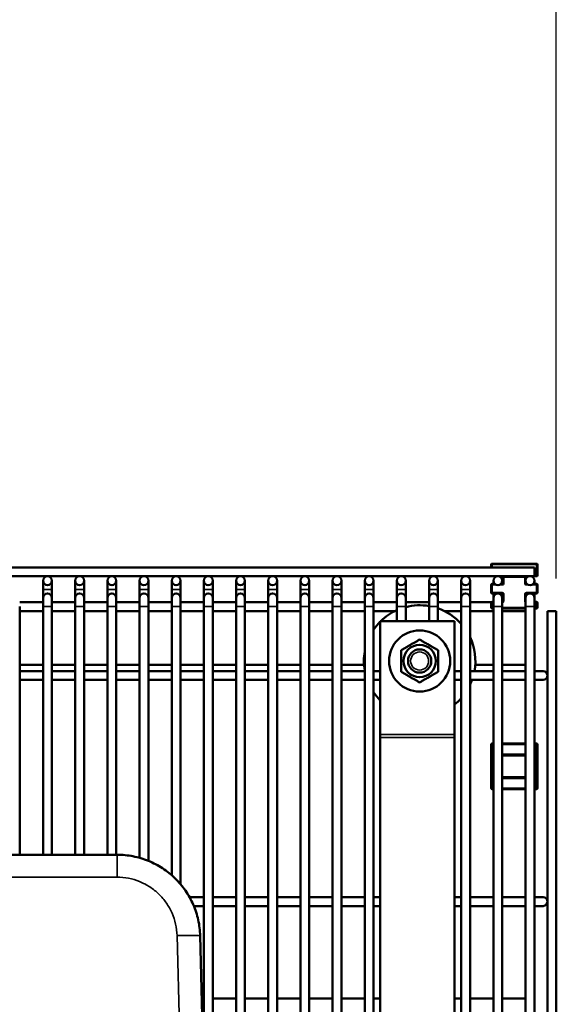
# Model space of a CAD drawing. Header units: inches. Extents: x 1 to 237, y 4 to 150.
# Tile 69 of 166: x 59 to 66, y 121 to 135. Entities that reach past the tile are written whole.
import ezdxf

# ---------------------------------------------------------------- set-up
doc = ezdxf.new("R2010")
doc.units = ezdxf.units.IN
doc.header["$LTSCALE"] = 7
doc.header["$MEASUREMENT"] = 0
for name, color, linetype, lineweight in [('Dimension (ANSI)', 7, 'Continuous', 25), ('Visible (ANSI)', 7, 'Continuous', 50), ('Visible Narrow (ANSI)', 7, 'Continuous', 35)]:
    doc.layers.add(name, color=color, linetype=linetype, lineweight=lineweight)
doc.styles.add('Dimension Text', font='tahoma.ttf')
doc.dimstyles.new('Dual Dimension', dxfattribs={"dimscale": 7, "dimtxt": 0.12, "dimasz": 0.098425, "dimexe": 0.125, "dimexo": 0.0625, "dimgap": 0.031496, "dimtad": 0, "dimtih": 1, "dimtoh": 1, "dimrnd": 1e-08, "dimzin": 4, "dimdsep": 46, "dimtxsty": 'Dimension Text', "dimcen": 0.09, "dimdle": 0.393701, "dimclrd": 256, "dimclre": 256, "dimclrt": 256, "dimadec": 0, "dimazin": 1, "dimtfac": 1, "dimtofl": 0, "dimtmove": 0, "dimatfit": 3, "dimfxl": 1, "dimtolj": 1, "dimtzin": 4, "dimlwd": -1, "dimlwe": -1, "dimarcsym": 0})

# ---------------------------------------------------------------- blocks, each defined once
blk = doc.blocks.new('*D9')
at = {"layer": 'Defpoints', "color": 0, "transparency": 16777216}
for p in [(66.307, 137.102), (66.307, 126.75), (31.764, 110.533)]:
    blk.add_point(p, dxfattribs=at)
at = {"layer": 'Dimension (ANSI)', "transparency": 16777216}
for p, q in [((31.764, 110.971), (31.764, 137.977)), ((66.307, 127.188), (66.307, 137.977)), ((32.453, 137.102), (45.118, 137.102)), ((65.618, 137.102), (52.954, 137.102))]:
    blk.add_line(p, q, dxfattribs=at)
for points in [[(32.453, 137.217), (32.453, 136.987), (31.764, 137.102)], [(65.618, 137.217), (65.618, 136.987), (66.307, 137.102)]]:
    blk.add_solid(points, dxfattribs=at)
at = {"layer": 'Dimension (ANSI)', "transparency": 16777216, "insert": (49.036, 137.102), "char_height": 0.84, "attachment_point": 5, "style": 'Dimension Text'}
blk.add_mtext('\\A1;{\\H3.0x;(}\\S34.54^ 877.4 mm;{\\H3.0x;)}', dxfattribs=at)

msp = doc.modelspace()

# ---------------------------------------------------------------- linework, layer by layer
at = {"layer": 'Visible (ANSI)'}
for p, q in [((51.1482, 127.3351), (66.0118, 127.3351)), ((65.4287, 127.3745), (65.4287, 127.3351)), ((66.0412, 127.387), (65.4412, 127.387)), ((66.0118, 127.217), (66.0118, 127.3351)), ((66.0537, 127.2295), (66.0537, 127.3745)), ((51.1482, 127.217), (66.0118, 127.217)), ((59.3976, 127.1579), (59.3976, 127.0398)), ((59.5158, 127.0398), (59.5158, 127.1579)), ((59.8307, 127.1579), (59.8307, 127.0398)), ((59.9488, 127.0398), (59.9488, 127.1579)), ((60.2638, 127.1579), (60.2638, 127.0398)), ((60.3819, 127.0398), (60.3819, 127.1579)), ((60.6969, 127.1579), (60.6969, 127.0398)), ((60.815, 127.0398), (60.815, 127.1579)), ((61.1299, 127.1579), (61.1299, 127.0398)), ((61.248, 127.0398), (61.248, 127.1579)), ((61.563, 127.1579), (61.563, 127.0398)), ((61.6811, 127.0398), (61.6811, 127.1579)), ((61.9961, 127.1579), (61.9961, 127.0398)), ((62.1142, 127.0398), (62.1142, 127.1579)), ((62.4291, 127.1579), (62.4291, 127.0398)), ((62.5473, 127.0398), (62.5473, 127.1579)), ((62.8622, 127.1579), (62.8622, 127.0398)), ((62.9803, 127.0398), (62.9803, 127.1579)), ((63.2953, 127.1579), (63.2953, 127.0398)), ((63.4134, 127.0398), (63.4134, 127.1579)), ((63.7284, 127.1579), (63.7284, 127.0398)), ((63.8465, 127.0398), (63.8465, 127.1579)), ((64.1614, 127.1579), (64.1614, 127.0398)), ((64.2795, 127.0398), (64.2795, 127.1579)), ((64.5945, 127.1579), (64.5945, 127.0398)), ((64.7126, 127.0398), (64.7126, 127.1579)), ((65.0276, 127.1579), (65.0276, 127.0398)), ((65.1457, 127.0398), (65.1457, 127.1579)), ((65.4606, 127.1579), (65.4606, 127.114)), ((65.5788, 127.1142), (65.5788, 127.1579)), ((65.5887, 127.2045), (65.5887, 127.1265)), ((65.8937, 127.1579), (65.8937, 127.2045)), ((65.8937, 127.1265), (65.8937, 127.1579)), ((66.0118, 127.217), (66.0412, 127.217)), ((66.0118, 127.114), (66.0118, 127.1579)), ((59.3976, 127.0398), (59.3976, 126.9274)), ((59.5158, 127.0398), (59.5158, 126.9274)), ((59.8307, 127.0398), (59.8307, 126.9274)), ((59.9488, 127.0398), (59.9488, 126.9274)), ((60.2638, 127.0398), (60.2638, 126.9274)), ((60.3819, 127.0398), (60.3819, 126.9274)), ((60.6969, 127.0398), (60.6969, 126.9274)), ((60.815, 127.0398), (60.815, 126.9274)), ((61.1299, 127.0398), (61.1299, 126.9274)), ((61.248, 127.0398), (61.248, 126.9274)), ((61.563, 127.0398), (61.563, 126.9274)), ((61.6811, 127.0398), (61.6811, 126.9274)), ((61.9961, 127.0398), (61.9961, 126.9274)), ((62.1142, 127.0398), (62.1142, 126.9274)), ((62.4291, 127.0398), (62.4291, 126.9274)), ((62.5473, 127.0398), (62.5473, 126.9274)), ((62.8622, 127.0398), (62.8622, 126.9274)), ((62.9803, 127.0398), (62.9803, 126.9274)), ((63.2953, 127.0398), (63.2953, 126.9274)), ((63.4134, 127.0398), (63.4134, 126.9274)), ((63.7284, 127.0398), (63.7284, 126.9274)), ((63.8465, 127.0398), (63.8465, 126.9274)), ((64.1614, 127.0398), (64.1614, 126.9274)), ((64.2795, 127.0398), (64.2795, 126.9274)), ((64.5945, 127.0398), (64.5945, 126.9274)), ((64.7126, 127.0398), (64.7126, 126.9274)), ((65.0276, 127.0398), (65.0276, 126.9274)), ((65.1457, 127.0398), (65.1457, 126.9274)), ((65.4287, 127.1015), (65.4287, 126.999)), ((65.4802, 127.114), (65.4412, 127.114)), ((65.5762, 127.114), (65.5591, 127.114)), ((65.9133, 127.114), (65.9062, 127.114)), ((66.0412, 127.114), (65.9922, 127.114)), ((66.0537, 126.999), (66.0537, 127.1015)), ((59.3976, 126.8683), (59.0827, 126.8683)), ((59.3976, 126.9274), (59.3976, 126.8093)), ((59.5158, 126.8093), (59.5158, 126.9274)), ((59.8307, 126.8683), (59.5158, 126.8683)), ((59.8307, 126.9274), (59.8307, 126.8093)), ((59.9488, 126.8093), (59.9488, 126.9274)), ((60.2638, 126.8683), (59.9488, 126.8683)), ((60.2638, 126.9274), (60.2638, 126.8093)), ((60.3819, 126.8093), (60.3819, 126.9274)), ((60.6969, 126.8683), (60.3819, 126.8683)), ((60.6969, 126.9274), (60.6969, 126.8093)), ((60.815, 126.8093), (60.815, 126.9274)), ((61.1299, 126.8683), (60.815, 126.8683)), ((61.1299, 126.9274), (61.1299, 126.8093)), ((61.248, 126.8093), (61.248, 126.9274)), ((61.563, 126.8683), (61.248, 126.8683)), ((61.563, 126.9274), (61.563, 126.8093)), ((61.6811, 126.8093), (61.6811, 126.9274)), ((61.9961, 126.8683), (61.6811, 126.8683)), ((61.9961, 126.9274), (61.9961, 126.8093)), ((62.1142, 126.8093), (62.1142, 126.9274)), ((62.4291, 126.8683), (62.1142, 126.8683)), ((62.4291, 126.9274), (62.4291, 126.8093)), ((62.5473, 126.8093), (62.5473, 126.9274)), ((62.8622, 126.8683), (62.5473, 126.8683)), ((62.8622, 126.9274), (62.8622, 126.8093)), ((62.9803, 126.8093), (62.9803, 126.9274)), ((63.2953, 126.8683), (62.9803, 126.8683)), ((63.2953, 126.9274), (63.2953, 126.8093)), ((63.4134, 126.8093), (63.4134, 126.9274)), ((63.7284, 126.8683), (63.4134, 126.8683)), ((63.7284, 126.9274), (63.7284, 126.8093)), ((63.8465, 126.8093), (63.8465, 126.9274)), ((64.1614, 126.8683), (63.8465, 126.8683)), ((64.1614, 126.9274), (64.1614, 126.8093)), ((64.2795, 126.8093), (64.2795, 126.9274)), ((64.5945, 126.8683), (64.2795, 126.8683)), ((64.5945, 126.9274), (64.5945, 126.8093)), ((64.7126, 126.8093), (64.7126, 126.9274)), ((65.0276, 126.8683), (64.7126, 126.8683)), ((65.0276, 126.9274), (65.0276, 126.8093)), ((65.1457, 126.8093), (65.1457, 126.9274)), ((65.4305, 126.8683), (65.1457, 126.8683)), ((65.4412, 126.9865), (65.5197, 126.9865)), ((65.4606, 126.8745), (65.4412, 126.8745)), ((65.4606, 126.9865), (65.4606, 126.9274)), ((65.4606, 126.9274), (65.4606, 126.8093)), ((65.5197, 126.9865), (65.5762, 126.9865)), ((65.5788, 126.9862), (65.5788, 126.9274)), ((65.5788, 126.8093), (65.5788, 126.9274)), ((65.5887, 126.974), (65.5887, 126.887)), ((65.8937, 126.9274), (65.8937, 126.974)), ((65.8937, 126.9274), (65.8937, 126.8093)), ((65.9062, 126.9865), (65.9528, 126.9865)), ((65.9528, 126.9865), (66.0412, 126.9865)), ((66.0118, 126.9865), (66.0118, 126.9274)), ((66.0118, 126.8093), (66.0118, 126.9274)), ((66.0412, 126.8745), (66.0118, 126.8745)), ((59.0827, 123.4722), (59.0827, 126.8093)), ((59.3976, 126.7502), (59.0827, 126.7502)), ((59.3976, 123.4722), (59.3976, 126.8093)), ((59.5158, 123.4722), (59.5158, 126.8093)), ((59.8307, 126.7502), (59.5158, 126.7502)), ((59.8307, 123.4722), (59.8307, 126.8093)), ((59.9488, 123.4722), (59.9488, 126.8093)), ((60.2638, 126.7502), (59.9488, 126.7502)), ((60.2638, 123.4722), (60.2638, 126.8093)), ((60.3819, 123.4722), (60.3819, 126.8093)), ((60.6969, 126.7502), (60.3819, 126.7502)), ((60.6969, 123.4302), (60.6969, 126.8093)), ((60.815, 123.3897), (60.815, 126.8093)), ((61.1299, 126.7502), (60.815, 126.7502)), ((61.1299, 123.1958), (61.1299, 126.8093)), ((61.248, 123.0758), (61.248, 126.8093)), ((61.563, 126.7502), (61.248, 126.7502)), ((61.563, 120.4663), (61.563, 126.8093)), ((61.6811, 120.5999), (61.6811, 126.8093)), ((61.9961, 126.7502), (61.6811, 126.7502)), ((61.9961, 120.9737), (61.9961, 126.8093)), ((62.1142, 121.0362), (62.1142, 126.8093)), ((62.4291, 126.7502), (62.1142, 126.7502)), ((62.4291, 121.102), (62.4291, 126.8093)), ((62.5473, 121.0941), (62.5473, 126.8093)), ((62.8622, 126.7502), (62.5473, 126.7502)), ((62.8622, 120.9803), (62.8622, 126.8093)), ((62.9803, 120.8915), (62.9803, 126.8093)), ((63.2953, 126.7502), (62.9803, 126.7502)), ((63.2953, 118.133), (63.2953, 126.8093)), ((63.4134, 118.1361), (63.4134, 126.8093)), ((63.7284, 126.7502), (63.4134, 126.7502)), ((63.7284, 118.1605), (63.7284, 126.8093)), ((63.8465, 118.4177), (63.8465, 126.8093)), ((64.1347, 126.7502), (63.8465, 126.7502)), ((64.1614, 126.6147), (64.1614, 126.8093)), ((64.2795, 126.6147), (64.2795, 126.8093)), ((64.5945, 126.6147), (64.5945, 126.8093)), ((64.7126, 126.6147), (64.7126, 126.8093)), ((65.0276, 126.7502), (64.7998, 126.7502)), ((65.0276, 118.4606), (65.0276, 126.8093)), ((65.1457, 118.4637), (65.1457, 126.8093)), ((65.4606, 126.7502), (65.1457, 126.7502)), ((65.4287, 126.862), (65.4287, 126.7985)), ((65.4412, 126.786), (65.4606, 126.786)), ((65.4606, 118.4719), (65.4606, 126.8093)), ((65.5788, 118.475), (65.5788, 126.8093)), ((65.5788, 126.786), (65.8937, 126.786)), ((65.8937, 126.7502), (65.5788, 126.7502)), ((65.8937, 118.4833), (65.8937, 126.8093)), ((66.0118, 118.5572), (66.0118, 126.8093)), ((66.0118, 126.786), (66.0412, 126.786)), ((66.0537, 126.7985), (66.0537, 126.862)), ((66.189, 126.7502), (66.3071, 126.7502)), ((66.189, 126.7502), (66.189, 106.8683)), ((66.3071, 126.7502), (66.3071, 106.8683)), ((63.9362, 125.0891), (63.9362, 126.6147)), ((63.9362, 126.6147), (64.9362, 126.6147)), ((64.9362, 126.6147), (64.9362, 125.0891)), ((59.0827, 126.0265), (59.3976, 126.0265)), ((59.0827, 125.9432), (59.3976, 125.9432)), ((59.5158, 126.0265), (59.8307, 126.0265)), ((59.5158, 125.9432), (59.8307, 125.9432)), ((59.9488, 126.0265), (60.2638, 126.0265)), ((59.9488, 125.9432), (60.2638, 125.9432)), ((60.3819, 126.0265), (60.6969, 126.0265)), ((60.3819, 125.9432), (60.6969, 125.9432)), ((60.815, 126.0265), (61.1299, 126.0265)), ((60.815, 125.9432), (61.1299, 125.9432)), ((61.248, 126.0265), (61.563, 126.0265)), ((61.248, 125.9432), (61.563, 125.9432)), ((61.6811, 126.0265), (61.9961, 126.0265)), ((61.6811, 125.9432), (61.9961, 125.9432)), ((62.1142, 126.0265), (62.4291, 126.0265)), ((62.1142, 125.9432), (62.4291, 125.9432)), ((62.5473, 126.0265), (62.8622, 126.0265)), ((62.5473, 125.9432), (62.8622, 125.9432)), ((62.9803, 126.0265), (63.2953, 126.0265)), ((62.9803, 125.9432), (63.2953, 125.9432)), ((63.4134, 126.0265), (63.719, 126.0265)), ((63.4134, 125.9432), (63.7284, 125.9432)), ((63.8465, 125.9432), (63.9362, 125.9432)), ((64.9362, 125.9432), (65.0276, 125.9432)), ((65.1457, 125.9432), (65.4606, 125.9432)), ((65.2155, 126.0265), (65.4606, 126.0265)), ((65.5788, 126.0265), (65.8937, 126.0265)), ((65.5788, 125.9432), (65.8937, 125.9432)), ((66.1299, 125.9432), (66.0118, 125.9432)), ((59.0827, 125.825), (59.3976, 125.825)), ((59.5158, 125.825), (59.8307, 125.825)), ((59.9488, 125.825), (60.2638, 125.825)), ((60.3819, 125.825), (60.6969, 125.825)), ((60.815, 125.825), (61.1299, 125.825)), ((61.248, 125.825), (61.563, 125.825)), ((61.6811, 125.825), (61.9961, 125.825)), ((62.1142, 125.825), (62.4291, 125.825)), ((62.5473, 125.825), (62.8622, 125.825)), ((62.9803, 125.825), (63.2953, 125.825)), ((63.4134, 125.825), (63.7284, 125.825)), ((63.8465, 125.825), (63.9362, 125.825)), ((64.9362, 125.825), (65.0276, 125.825)), ((65.1457, 125.825), (65.4606, 125.825)), ((65.5788, 125.825), (65.8937, 125.825)), ((66.0118, 125.825), (66.1299, 125.825)), ((63.9362, 125.0506), (63.9362, 125.0891)), ((63.9362, 118.432), (63.9362, 125.0506)), ((64.9362, 125.0891), (64.9362, 125.0506)), ((64.9362, 125.0506), (64.9362, 118.4582)), ((65.4287, 124.9549), (65.4287, 124.8019)), ((65.4606, 124.9674), (65.4412, 124.9674)), ((65.8937, 124.9674), (65.5788, 124.9674)), ((66.0412, 124.9674), (66.0118, 124.9674)), ((66.0537, 124.8019), (66.0537, 124.9549)), ((65.4287, 124.8019), (65.4287, 124.5209)), ((65.4606, 124.8144), (65.4412, 124.8144)), ((65.8937, 124.8144), (65.5788, 124.8144)), ((66.0412, 124.8144), (66.0118, 124.8144)), ((66.0537, 124.5209), (66.0537, 124.8019)), ((65.4287, 124.5209), (65.4287, 124.3679)), ((65.4412, 124.5084), (65.4606, 124.5084)), ((65.5788, 124.5084), (65.8937, 124.5084)), ((66.0118, 124.5084), (66.0412, 124.5084)), ((66.0537, 124.3679), (66.0537, 124.5209)), ((65.4412, 124.3554), (65.4606, 124.3554)), ((65.5788, 124.3554), (65.8937, 124.3554)), ((66.0118, 124.3554), (66.0412, 124.3554)), ((56.252, 123.4722), (60.3932, 123.4722)), ((61.3696, 122.9008), (61.563, 122.9008)), ((61.6811, 122.9008), (61.9961, 122.9008)), ((62.1142, 122.9008), (62.4291, 122.9008)), ((62.5473, 122.9008), (62.8622, 122.9008)), ((62.9803, 122.9008), (63.2953, 122.9008)), ((63.4134, 122.9008), (63.7284, 122.9008)), ((63.8465, 122.9008), (63.9362, 122.9008)), ((64.9362, 122.9008), (65.0276, 122.9008)), ((65.1457, 122.9008), (65.4606, 122.9008)), ((65.5788, 122.9008), (65.8937, 122.9008)), ((66.1299, 122.9008), (66.0118, 122.9008)), ((61.4272, 122.7827), (61.563, 122.7827)), ((61.6811, 122.7827), (61.9961, 122.7827)), ((62.1142, 122.7827), (62.4291, 122.7827)), ((62.5473, 122.7827), (62.8622, 122.7827)), ((62.9803, 122.7827), (63.2953, 122.7827)), ((63.4134, 122.7827), (63.7284, 122.7827)), ((63.8465, 122.7827), (63.9362, 122.7827)), ((64.9362, 122.7827), (65.0276, 122.7827)), ((65.1457, 122.7827), (65.4606, 122.7827)), ((65.5788, 122.7827), (65.8937, 122.7827)), ((66.0118, 122.7827), (66.1299, 122.7827)), ((61.5129, 122.3815), (61.5709, 120.1636)), ((61.5349, 121.5383), (61.563, 121.5383)), ((61.6811, 121.5383), (61.9961, 121.5383)), ((62.1142, 121.5383), (62.4291, 121.5383)), ((62.5473, 121.5383), (62.8622, 121.5383)), ((62.9803, 121.5383), (63.2953, 121.5383)), ((63.4134, 121.5383), (63.7284, 121.5383)), ((63.8465, 121.5383), (63.9362, 121.5383)), ((64.9362, 121.5383), (65.0276, 121.5383)), ((65.1457, 121.5383), (65.4606, 121.5383)), ((65.5788, 121.5383), (65.8937, 121.5383))]:
    msp.add_line(p, q, dxfattribs=at)
for centre, radius in [((59.4567, 127.1579), 0.0591), ((59.8898, 127.1579), 0.0591), ((60.3228, 127.1579), 0.0591), ((60.7559, 127.1579), 0.0591), ((61.189, 127.1579), 0.0591), ((61.6221, 127.1579), 0.0591), ((62.0551, 127.1579), 0.0591), ((62.4882, 127.1579), 0.0591), ((62.9213, 127.1579), 0.0591), ((63.3543, 127.1579), 0.0591), ((63.7874, 127.1579), 0.0591), ((64.2205, 127.1579), 0.0591), ((64.6536, 127.1579), 0.0591), ((65.0866, 127.1579), 0.0591), ((65.5197, 127.1579), 0.0591), ((65.9528, 127.1579), 0.0591), ((64.4672, 126.078), 0.4115), ((64.4672, 126.078), 0.2185), ((64.4672, 126.078), 0.1562)]:
    msp.add_circle(centre, radius, dxfattribs=at)
for centre, radius, start, end in [((65.4412, 127.3745), 0.0125, 90, 180), ((66.0412, 127.3745), 0.0125, 0, 90), ((65.5762, 127.2045), 0.0125, 0, 90), ((65.9062, 127.2045), 0.0125, 90, 180), ((66.0412, 127.2295), 0.0125, 270, 0), ((65.4412, 127.1015), 0.0125, 90, 180), ((65.5762, 127.1265), 0.0125, 270, 0), ((65.9062, 127.1265), 0.0125, 180, 270), ((66.0412, 127.1015), 0.0125, 0, 90), ((59.4567, 126.9274), 0.0591, 0, 180), ((59.8898, 126.9274), 0.0591, 0, 180), ((60.3228, 126.9274), 0.0591, 0, 180), ((60.7559, 126.9274), 0.0591, 0, 180), ((61.189, 126.9274), 0.0591, 0, 180), ((61.6221, 126.9274), 0.0591, 0, 180), ((62.0551, 126.9274), 0.0591, 0, 180), ((62.4882, 126.9274), 0.0591, 0, 180), ((62.9213, 126.9274), 0.0591, 0, 180), ((63.3543, 126.9274), 0.0591, 0, 180), ((63.7874, 126.9274), 0.0591, 0, 180), ((64.2205, 126.9274), 0.0591, 0, 180), ((64.6536, 126.9274), 0.0591, 0, 180), ((65.0866, 126.9274), 0.0591, 0, 180), ((65.4412, 126.999), 0.0125, 180, 270), ((65.4412, 126.862), 0.0125, 90, 180), ((65.5197, 126.9274), 0.0591, 0, 180), ((65.5762, 126.974), 0.0125, 0, 90), ((65.5762, 126.887), 0.0125, 281.7212, 0), ((65.9528, 126.9274), 0.0591, 0, 180), ((65.9062, 126.974), 0.0125, 90, 180), ((66.0412, 126.999), 0.0125, 270, 0), ((66.0412, 126.862), 0.0125, 0, 90), ((64.4672, 126.078), 0.75, 114.06302, 134.31033), ((64.4672, 126.078), 0.75, 80.2304, 104.49295), ((64.4672, 126.078), 0.75, 41.65896, 70.90309), ((65.4412, 126.7985), 0.0125, 180, 270), ((66.0412, 126.7985), 0.0125, 270, 0), ((64.4672, 126.078), 0.75, 135.07242, 145.86204), ((64.4672, 126.078), 0.75, 349.64331, 25.23124), ((64.4672, 126.078), 0.75, 170.11992, 189.88008), ((66.1299, 125.8841), 0.0591, 270, 90), ((64.4672, 126.078), 0.75, 334.76876, 340.29022), ((64.4672, 126.078), 0.75, 214.13796, 224.92758), ((64.4672, 126.078), 0.75, 308.70666, 318.34104), ((65.4412, 124.9549), 0.0125, 90, 180), ((66.0412, 124.9549), 0.0125, 0, 90), ((65.4412, 124.8019), 0.0125, 90, 180), ((66.0412, 124.8019), 0.0125, 0, 90), ((65.4412, 124.5209), 0.0125, 180, 270), ((66.0412, 124.5209), 0.0125, 270, 0), ((65.4412, 124.3679), 0.0125, 180, 270), ((66.0412, 124.3679), 0.0125, 270, 0), ((66.1299, 122.8418), 0.0591, 270, 90)]:
    msp.add_arc(centre, radius, start, end, dxfattribs=at)
for points in [[(64.4672, 126.3667), (64.3422, 126.2945), (64.2172, 126.2223)], [(64.7172, 126.2223), (64.5922, 126.2945), (64.4672, 126.3667)], [(64.2172, 126.2223), (64.2172, 126.078), (64.2172, 125.9336)], [(64.7172, 125.9336), (64.7172, 126.078), (64.7172, 126.2223)], [(64.2172, 125.9336), (64.3422, 125.8615), (64.4672, 125.7893)], [(64.4672, 125.7893), (64.5922, 125.8615), (64.7172, 125.9336)]]:
    msp.add_rational_spline(points, [1.4330661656, 1.65476227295, 1.4330661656], degree=2, dxfattribs=at)
msp.add_open_spline([(60.3932, 123.4722), (60.4653, 123.4722), (60.5374, 123.4652), (60.6789, 123.4375), (60.7483, 123.4168), (60.8818, 123.3625), (60.946, 123.3289), (61.0666, 123.25), (61.1231, 123.2047), (61.2264, 123.1041), (61.2732, 123.0488), (61.3552, 122.9303), (61.3905, 122.867), (61.4483, 122.735), (61.4707, 122.6661), (61.5021, 122.5254), (61.511, 122.4535), (61.5129, 122.3815)], degree=3, knots=[3.1415927, 3.1415927, 3.1415927, 3.1415927, 3.3346697, 3.3346697, 3.5277468, 3.5277468, 3.7208238, 3.7208238, 3.9139008, 3.9139008, 4.1069779, 4.1069779, 4.3000549, 4.3000549, 4.493132, 4.493132, 4.686209, 4.686209, 4.686209, 4.686209], dxfattribs=at)
at = {"layer": 'Visible Narrow (ANSI)'}
for p, q in [((65.4412, 127.3745), (65.4287, 127.3745)), ((65.4412, 127.387), (65.4412, 127.3745)), ((65.4412, 127.3351), (65.4412, 127.3745)), ((65.4412, 127.3745), (66.0412, 127.3745)), ((66.0412, 127.3745), (66.0412, 127.387)), ((66.0537, 127.3745), (66.0412, 127.3745)), ((66.0412, 127.3745), (66.0412, 127.2295)), ((65.6012, 127.2045), (65.5887, 127.2045)), ((65.6012, 127.217), (65.6012, 127.2045)), ((65.6012, 127.2045), (65.8812, 127.2045)), ((65.6012, 127.1265), (65.6012, 127.2045)), ((65.8812, 127.2045), (65.8812, 127.217)), ((65.8812, 127.2045), (65.8812, 127.1265)), ((65.8937, 127.2045), (65.8812, 127.2045)), ((66.0412, 127.2295), (66.0118, 127.2295)), ((66.0412, 127.2295), (66.0537, 127.2295)), ((66.0412, 127.217), (66.0412, 127.2295)), ((59.5158, 127.0398), (59.3976, 127.0398)), ((59.9488, 127.0398), (59.8307, 127.0398)), ((60.3819, 127.0398), (60.2638, 127.0398)), ((60.815, 127.0398), (60.6969, 127.0398)), ((61.248, 127.0398), (61.1299, 127.0398)), ((61.6811, 127.0398), (61.563, 127.0398)), ((62.1142, 127.0398), (61.9961, 127.0398)), ((62.5473, 127.0398), (62.4291, 127.0398)), ((62.9803, 127.0398), (62.8622, 127.0398)), ((63.4134, 127.0398), (63.2953, 127.0398)), ((63.8465, 127.0398), (63.7284, 127.0398)), ((64.2795, 127.0398), (64.1614, 127.0398)), ((64.7126, 127.0398), (64.5945, 127.0398)), ((65.1457, 127.0398), (65.0276, 127.0398)), ((65.4412, 127.1015), (65.4287, 127.1015)), ((65.4412, 127.114), (65.4412, 127.1015)), ((65.4412, 127.1015), (65.5023, 127.1015)), ((65.4412, 126.999), (65.4412, 127.1015)), ((65.5371, 127.1015), (65.5762, 127.1015)), ((65.5762, 127.114), (65.5762, 127.1015)), ((65.6012, 127.1265), (65.5887, 127.1265)), ((65.8937, 127.1265), (65.8812, 127.1265)), ((65.9062, 127.1015), (65.9062, 127.114)), ((65.9062, 127.1015), (65.9354, 127.1015)), ((65.9701, 127.1015), (66.0412, 127.1015)), ((66.0412, 127.1015), (66.0412, 127.114)), ((66.0412, 127.1015), (66.0412, 126.999)), ((66.0537, 127.1015), (66.0412, 127.1015)), ((65.4287, 126.999), (65.4412, 126.999)), ((65.5762, 126.999), (65.4412, 126.999)), ((65.4412, 126.999), (65.4412, 126.9865)), ((65.4412, 126.8745), (65.4412, 126.862)), ((65.5762, 126.999), (65.5762, 126.9865)), ((65.5887, 126.974), (65.6012, 126.974)), ((65.6012, 126.887), (65.5887, 126.887)), ((65.6012, 126.887), (65.6012, 126.974)), ((65.8812, 126.974), (65.8812, 126.887)), ((65.8812, 126.974), (65.8937, 126.974)), ((65.8937, 126.887), (65.8812, 126.887)), ((66.0412, 126.999), (65.9062, 126.999)), ((65.9062, 126.9865), (65.9062, 126.999)), ((66.0412, 126.999), (66.0537, 126.999)), ((66.0412, 126.9865), (66.0412, 126.999)), ((66.0412, 126.862), (66.0412, 126.8745)), ((59.3976, 126.8093), (59.5158, 126.8093)), ((59.8307, 126.8093), (59.9488, 126.8093)), ((60.2638, 126.8093), (60.3819, 126.8093)), ((60.6969, 126.8093), (60.815, 126.8093)), ((61.1299, 126.8093), (61.248, 126.8093)), ((61.563, 126.8093), (61.6811, 126.8093)), ((61.9961, 126.8093), (62.1142, 126.8093)), ((62.4291, 126.8093), (62.5473, 126.8093)), ((62.8622, 126.8093), (62.9803, 126.8093)), ((63.2953, 126.8093), (63.4134, 126.8093)), ((63.7284, 126.8093), (63.8465, 126.8093)), ((64.1614, 126.8093), (64.2795, 126.8093)), ((64.5945, 126.8093), (64.7126, 126.8093)), ((65.0276, 126.8093), (65.1457, 126.8093)), ((65.4412, 126.862), (65.4287, 126.862)), ((65.4287, 126.7985), (65.4412, 126.7985)), ((65.4412, 126.862), (65.4606, 126.862)), ((65.4412, 126.7985), (65.4412, 126.862)), ((65.4606, 126.7985), (65.4412, 126.7985)), ((65.4412, 126.7985), (65.4412, 126.786)), ((65.4606, 126.8093), (65.5788, 126.8093)), ((65.8937, 126.7985), (65.5788, 126.7985)), ((65.8937, 126.8093), (66.0118, 126.8093)), ((66.0118, 126.862), (66.0412, 126.862)), ((66.0412, 126.7985), (66.0118, 126.7985)), ((66.0412, 126.862), (66.0412, 126.7985)), ((66.0537, 126.862), (66.0412, 126.862)), ((66.0412, 126.786), (66.0412, 126.7985)), ((66.0412, 126.7985), (66.0537, 126.7985)), ((63.9362, 125.0891), (64.9362, 125.0891)), ((63.9362, 125.0506), (64.9362, 125.0506)), ((65.4412, 124.9549), (65.4287, 124.9549)), ((65.4412, 124.9674), (65.4412, 124.9549)), ((65.4412, 124.9549), (65.4606, 124.9549)), ((65.4412, 124.8144), (65.4412, 124.9549)), ((65.5788, 124.9549), (65.8937, 124.9549)), ((66.0118, 124.9549), (66.0412, 124.9549)), ((66.0412, 124.9549), (66.0412, 124.9674)), ((66.0537, 124.9549), (66.0412, 124.9549)), ((66.0412, 124.9549), (66.0412, 124.8144)), ((65.4412, 124.8019), (65.4287, 124.8019)), ((65.4412, 124.8144), (65.4412, 124.8019)), ((65.4412, 124.5209), (65.4412, 124.8019)), ((65.4412, 124.8019), (65.4606, 124.8019)), ((65.5788, 124.8019), (65.8937, 124.8019)), ((65.8812, 124.8269), (65.6012, 124.8269)), ((65.6012, 124.8269), (65.6012, 124.8144)), ((65.8812, 124.8144), (65.8812, 124.8269)), ((66.0118, 124.8019), (66.0412, 124.8019)), ((66.0412, 124.8019), (66.0412, 124.8144)), ((66.0537, 124.8019), (66.0412, 124.8019)), ((66.0412, 124.8019), (66.0412, 124.5209)), ((65.4287, 124.5209), (65.4412, 124.5209)), ((65.4412, 124.5209), (65.4412, 124.5084)), ((65.4606, 124.5209), (65.4412, 124.5209)), ((65.4412, 124.3679), (65.4412, 124.5084)), ((65.8937, 124.5209), (65.5788, 124.5209)), ((65.6012, 124.5084), (65.6012, 124.4959)), ((65.6012, 124.4959), (65.8812, 124.4959)), ((65.8812, 124.4959), (65.8812, 124.5084)), ((66.0412, 124.5209), (66.0118, 124.5209)), ((66.0412, 124.5084), (66.0412, 124.5209)), ((66.0412, 124.5209), (66.0537, 124.5209)), ((66.0412, 124.5084), (66.0412, 124.3679)), ((65.4287, 124.3679), (65.4412, 124.3679)), ((65.4606, 124.3679), (65.4412, 124.3679)), ((65.4412, 124.3679), (65.4412, 124.3554)), ((65.8937, 124.3679), (65.5788, 124.3679)), ((66.0412, 124.3679), (66.0118, 124.3679)), ((66.0412, 124.3679), (66.0537, 124.3679)), ((66.0412, 124.3554), (66.0412, 124.3679)), ((60.3932, 123.4722), (60.3932, 123.171)), ((60.3932, 123.171), (56.252, 123.171)), ((61.2596, 120.1432), (61.201, 122.3842))]:
    msp.add_line(p, q, dxfattribs=at)
msp.add_circle((64.4672, 126.078), 0.1211, dxfattribs=at)
for centre, start, end in [((65.5762, 127.1265), 270, 0), ((65.9062, 127.1265), 180, 270), ((65.5762, 126.974), 0, 90), ((65.5762, 126.887), 275.82986, 0), ((65.9062, 126.974), 90, 180), ((65.9062, 126.887), 180, 240), ((65.6012, 124.8019), 90, 150), ((65.8812, 124.8019), 60, 90), ((65.6012, 124.5209), 210, 270), ((65.8812, 124.5209), 270, 300)]:
    msp.add_arc(centre, 0.025, start, end, dxfattribs=at)
msp.add_ellipse((61.201, 122.3733), major_axis=(0.3119, 0.0082), ratio=0.0348876, start_param=0, end_param=1.5698828, dxfattribs=at)
msp.add_open_spline([(61.201, 122.3842), (61.1996, 122.4362), (61.1932, 122.488), (61.1706, 122.5895), (61.1544, 122.6392), (61.1127, 122.7345), (61.0872, 122.7801), (61.028, 122.8656), (60.9943, 122.9055), (60.9198, 122.9781), (60.879, 123.0108), (60.792, 123.0677), (60.7457, 123.092), (60.6494, 123.1311), (60.5993, 123.1461), (60.4972, 123.166), (60.4452, 123.171), (60.3932, 123.171)], degree=3, knots=[1.5969763, 1.5969763, 1.5969763, 1.5969763, 1.7900533, 1.7900533, 1.9831304, 1.9831304, 2.1762074, 2.1762074, 2.3692845, 2.3692845, 2.5623615, 2.5623615, 2.7554386, 2.7554386, 2.9485156, 2.9485156, 3.1415927, 3.1415927, 3.1415927, 3.1415927], dxfattribs=at)

# ---------------------------------------------------------------- dimensions: what is measured, and where the dimension line sits
at = {"layer": 'Dimension (ANSI)'}
dim = msp.add_linear_dim(base=(66.3071, 137.1022), p1=(31.7642, 110.5335), p2=(66.3071, 126.7502), text='{\\H3.0x;(}\\S<>^ 877.4 mm;{\\H3.0x;)}', dimstyle='Dual Dimension', override={"dimgap": 0.031496, "dimtih": 0, "dimtoh": 0, "dimdec": 2, "dimpost": '\\X', "dimtol": 0, "dimlim": 0, "dimtp": 0, "dimtm": 0, "dimtdec": 2, "dimatfit": 1}, dxfattribs=at)
dim.commit()
dim.dimension.update_dxf_attribs({"geometry": '*D9', "text_midpoint": (49.0356, 137.1022), "dimtype": 160})

doc.saveas('drawing.dxf')
